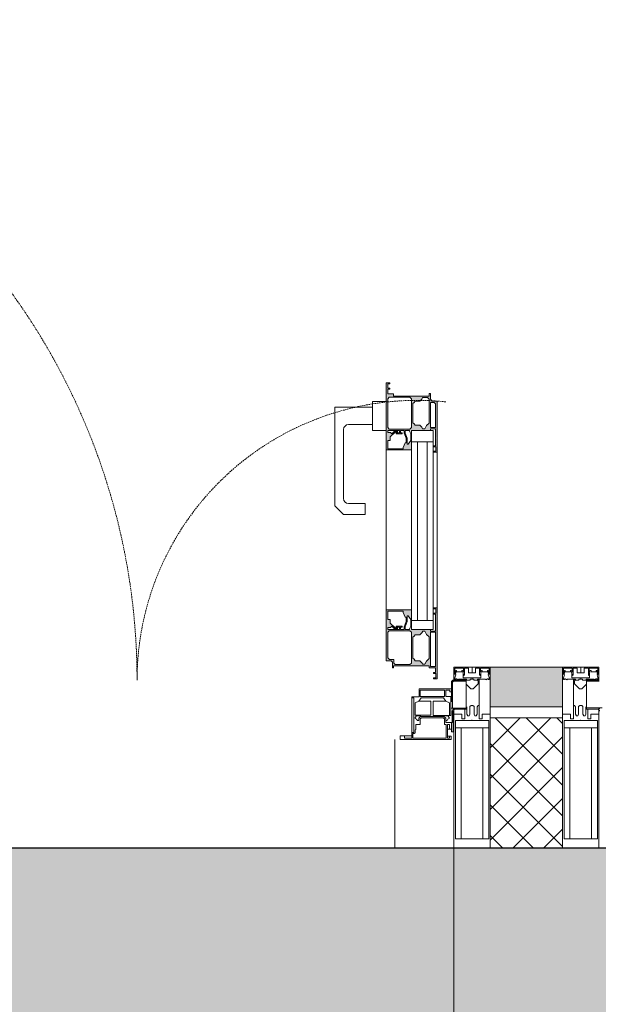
# Model space of a CAD drawing. Header units: millimetres. Extents: x 42571 to 146629, y -34435 to 73146.
# Tile 59 of 93: x 59763 to 60561, y -230 to 1129. Entities that reach past the tile are written whole.
import ezdxf

# ---------------------------------------------------------------- set-up
doc = ezdxf.new("R2010")
doc.units = ezdxf.units.MM
doc.linetypes.add('-D1-02х01', pattern=[3, 2, -1])
doc.layers.get('Defpoints').update_dxf_attribs({"color": 31})
for name, color, linetype, lineweight in [('0_S_Black_02', 7, 'Continuous', 5), ('_0', 7, 'Continuous', 13), ('Opening Swing', 7, '-D1-02х01', 5), ('Panel', 7, 'Continuous', 5), ('Импосты витража', 7, 'Continuous', 5), ('Общие ребра', 7, 'Continuous', 5), ('Основа _2_', 7, 'Continuous', 5), ('Отделка 2 _5_', 7, 'Continuous', 5), ('Панели витража', 7, 'Continuous', 5), ('Перекрытия', 7, 'Continuous', 5), ('Стены', 7, 'Continuous', 5), ('Термическая_воздушная прослойка _3_', 7, 'Continuous', 5), ('Элементы узлов', 7, 'Continuous', 5)]:
    doc.layers.add(name, color=color, linetype=linetype, lineweight=lineweight)

# ---------------------------------------------------------------- blocks, each defined once
blk = doc.blocks.new('A_PAN_DOR_Структурные - EXT_1_Single_Без СКУД_90гр-8104653-50_AS_Plan_L01_Маркировочный - зависимый 4')
at = {"layer": 'Panel'}
for p, q in [((-617, -18), (-599.5, -18)), ((-617, -58), (-617, -18)), ((-617, -19.5), (-599.5, -19.5)), ((-617, -56.5), (-595.5, -56.5)), ((-602, -58), (-617, -58)), ((-598.8, -57.8), (-602, -56.5))]:
    blk.add_line(p, q, dxfattribs=at)
blk.add_arc((-602, -61), 3, 360, 90, dxfattribs=at)
blk = doc.blocks.new('Rectangular Mullion - 50Wx250H-2623690-50_AS_Plan_L01_Маркировочный - зависимый 4')
at = {"layer": 'Элементы узлов'}
for p, q in [((-25, 65.2), (-25, 250)), ((-25, 250), (0, 250)), ((25, 250), (0, 250)), ((25, 65.2), (25, 250)), ((-23, 237.3), (0, 237.3)), ((-23, 237.3), (-23, 73.6)), ((-14.9, 84), (-14.9, 237.3)), ((23, 237.3), (0, 237.3)), ((14.9, 84), (14.9, 237.3)), ((23, 237.3), (23, 73.6)), ((0, 84), (-23, 84)), ((0, 84), (23, 84)), ((-0.5, 73.6), (-23, 73.6)), ((-14, 71.3), (-14, 65.2)), ((-10, 71.3), (-14, 71.3)), ((-10, 58), (-10, 71.3)), ((0.5, 73.6), (23, 73.6)), ((10, 71.3), (14, 71.3)), ((10, 53), (10, 71.3)), ((14, 71.3), (14, 65.2)), ((-14, 65.2), (-25, 65.2)), ((-7, 65.2), (-5.9, 67.3)), ((-7, 65.2), (-7, 54.7)), ((-4.1, 67.3), (-5.9, 67.3)), ((-4.1, 67.3), (-2.9, 65.1)), ((-2.9, 65.1), (-2.9, 54.6)), ((-1.3, 53), (-2.9, 54.6)), ((1.3, 53), (2.9, 54.6)), ((4.1, 67.3), (2.9, 65.1)), ((2.9, 65.1), (2.9, 54.6)), ((4.1, 67.3), (5.9, 67.3)), ((7, 65.2), (5.9, 67.3)), ((7, 65.2), (7, 54.7)), ((8.7, 53), (7, 54.7)), ((14, 65.2), (25, 65.2)), ((0, 53), (-1.3, 53)), ((0, 53), (1.3, 53)), ((8.7, 53), (10, 53)), ((10, 53), (10, 17)), ((-8, 23.5), (-1.5, 30)), ((-1.5, 30), (0, 30)), ((1.5, 30), (0, 30)), ((8.5, 23), (1.5, 30)), ((-23.8, 14.6), (-25, 14.2)), ((-25, 0), (-25, 14.2)), ((-22.3, 17), (-23.8, 17)), ((-23.8, 17), (-23.8, 14.6)), ((-22.5, 10.6), (-23.8, 14.6)), ((-22.3, 17), (-22.3, 16)), ((-22.3, 16), (-21.3, 16)), ((-19, 17.6), (-21.3, 16)), ((-18.4, 16.6), (-19, 17.6)), ((-7.4, 16.6), (-18.4, 16.6)), ((-12.2, 9), (-12.2, 14.8)), ((-12.2, 14.8), (0, 14.8)), ((-10, 17), (-7.5, 17)), ((-7.5, 17), (-7.5, 18.5)), ((-7.4, 18), (-7.4, 16.6)), ((-2.6, 18), (-7.4, 18)), ((-2.6, 18), (-2.6, 16.8)), ((-2.6, 16.8), (0, 16.8)), ((2.6, 16.8), (0, 16.8)), ((0, 14.8), (0, 16.8)), ((0, 14.8), (0, 16.8)), ((12.2, 14.8), (0, 14.8)), ((2.6, 18), (2.6, 16.8)), ((2.6, 18), (7.4, 18)), ((7.4, 18), (7.4, 16.6)), ((7.4, 16.6), (18.4, 16.6)), ((7.5, 18.5), (8.5, 18.5)), ((7.5, 17), (7.5, 18.5)), ((10, 17), (7.5, 17)), ((8.5, 18.5), (8.5, 23)), ((12.2, 9), (12.2, 14.8)), ((18.4, 16.6), (19, 17.6)), ((19, 17.6), (21.3, 16)), ((22.3, 16), (21.3, 16)), ((22.3, 17), (22.3, 16)), ((22.3, 17), (23.8, 17)), ((22.5, 10.6), (23.8, 14.6)), ((23.8, 17), (23.8, 14.6)), ((23.8, 14.6), (25, 14.2)), ((25, 0), (25, 14.2)), ((-22.5, 10.6), (-23.7, 9.9)), ((-23.7, 1.3), (-23.7, 9.9)), ((-23.7, 1.3), (-11.8, 1.3)), ((-23.2, 10.2), (-22.5, 8)), ((-22.5, 8), (-22.5, 4.5)), ((-21.3, 4.5), (-22.5, 4.5)), ((-21.3, 4.5), (-21.3, 6.5)), ((-21.3, 6.5), (-14.2, 6.5)), ((-14.2, 6.5), (-14.2, 4.5)), ((-13.2, 4.5), (-14.2, 4.5)), ((-13.2, 4.5), (-12.2, 7.2)), ((-12.7, 7.6), (-11.3, 11.4)), ((-12.7, 7.6), (-11.8, 6.9)), ((-11.8, 1.3), (-11.8, 6.9)), ((-10.5, 11.2), (-11.3, 11.4)), ((-10.5, 1.5), (-10.5, 11.2)), ((-4.8, 1.5), (-10.5, 1.5)), ((0, 8), (-4.8, 8)), ((-4.8, 1.5), (-4.8, 8)), ((0, 0), (0, 8)), ((0, 8), (4.8, 8)), ((0, 0), (0, 8)), ((4.8, 1.5), (4.8, 8)), ((4.8, 1.5), (10.5, 1.5)), ((10.5, 11.2), (11.3, 11.4)), ((10.5, 1.5), (10.5, 11.2)), ((12.7, 7.6), (11.3, 11.4)), ((12.7, 7.6), (11.8, 6.9)), ((11.8, 1.3), (11.8, 6.9)), ((23.7, 1.3), (11.8, 1.3)), ((13.2, 4.5), (12.2, 7.2)), ((13.2, 4.5), (14.2, 4.5)), ((21.3, 6.5), (14.2, 6.5)), ((14.2, 6.5), (14.2, 4.5)), ((21.3, 4.5), (21.3, 6.5)), ((21.3, 4.5), (22.5, 4.5)), ((22.5, 10.6), (23.7, 9.9)), ((23.2, 10.2), (22.5, 8)), ((22.5, 8), (22.5, 4.5)), ((23.7, 1.3), (23.7, 9.9)), ((-25, 0), (0, 0)), ((25, 0), (0, 0))]:
    blk.add_line(p, q, dxfattribs=at)
for centre, start, end in [((-0.5, 73.1), 360, 90), ((0.5, 73.1), 90, 180)]:
    blk.add_arc(centre, 0.5, start, end, dxfattribs=at)
blk = doc.blocks.new('Rectangular Mullion - R_StandardFrame_50Wx250H-4765499-50_AS_Plan_L01_Маркировочный - зависимый 4')
at = {"layer": 'Импосты витража', "lineweight": 9}
for p, q in [((-25, -18), (-25, 0)), ((-25, 0), (25, 0)), ((25, 0), (25, -250)), ((-25, -250), (-25, -58.8)), ((25, -250), (-25, -250))]:
    blk.add_line(p, q, dxfattribs=at)
blk = doc.blocks.new('A_PAN_DOR_Структурные - EXT_3_Double_Витраж-8106948-50_AS_Plan_L01_Маркировочный - зависимый 4')
at = {"layer": 'Элементы узлов', "true_color": 0xebebeb}
h = blk.add_hatch(color=7, dxfattribs=at)
h.paths.add_polyline_path([(-632.9, -51.8), (-632.9, -55.7), (-635.5, -62.7), (-635.5, -70.9), (-634.1, -68.7), (-634.1, -62.7), (-631.4, -55.6), (-631.4, -51.8)])
h.paths.add_polyline_path([(-639.4, -50), (-641.4, -48), (-641.4, -5.6), (-639.4, -3.6), (-619, -3.6), (-617, -5.6), (-617, -10.6), (-609.8, -11.6), (-608.9, -12.6), (-608.9, -48), (-610.9, -50)])
h.paths.add_polyline_path([(-641.7, -51.8), (-632.9, -51.8), (-639.4, -50), (-624.8, -51.8), (-608.9, -51.8), (-608.9, -54.7), (-612.4, -54.7), (-614.2, -56.5), (-618, -52.8), (-618.8, -54), (-612, -60.7), (-612, -65.6), (-608.9, -65.6), (-608.9, -77.3), (-630.2, -77.3), (-630.2, -75.3), (-632.9, -68.7), (-636.9, -70.9), (-640.7, -65.5), (-640.7, -56.6), (-638.6, -52.9)])
h.paths.add_polyline_path([(-674.7, 1.2), (-674.7, -0.6), (-667.7, -0.6), (-667.7, -48), (-674.7, -48), (-674.7, -49.8), (-667.7, -49.8), (-667.7, -51.8), (-641.7, -51.8), (-641.7, -78.8), (-606.7, -78.8), (-606.7, -8.8), (-613.2, -8.8), (-615.2, -6.8), (-615.2, 1.2), (-616.5, -1.8), (-665.7, -1.8), (-665.7, 1.2)])
h.paths.add_polyline_path([(-671.7, 16.2), (-676.7, 16.2), (-675.2, 8.9), (-675.2, 14.9)])
h.paths.add_polyline_path([(-676.7, -81.8), (-671.2, -81.8), (-675.2, -80.5), (-674.7, -49.8)])
h.paths.add_polyline_path([(-676.7, 16.2), (-676.7, -81.8), (-674.7, -48), (-674.7, -0.6)])
h.paths.add_polyline_path([(-656.9, -4), (-652.9, -8.8), (-646.5, -8.8), (-643.2, -12.1), (-643.2, -41.4), (-646.5, -44.6), (-652.9, -44.6), (-656.9, -49.5), (-659.8, -49.5), (-662.3, -45.2), (-665.7, -41.7), (-665.6, -11.6), (-662.3, -8.2), (-659.8, -4)])
h.paths.add_polyline_path([(-620.3, -55), (-624.8, -55), (-628.4, -56.5), (-620.3, -56.5)])
h = blk.add_hatch(color=7, dxfattribs=at)
h.paths.add_polyline_path([(-671.2, -296.8), (-676.7, -296.8), (-674.7, -328.8), (-675.2, -298.1)])
h.paths.add_polyline_path([(-606.7, -392.2), (-608.7, -384.9), (-608.7, -390.9), (-611.7, -392.2)])
h.paths.add_polyline_path([(-635.5, -307.7), (-635.5, -315.9), (-632.9, -322.9), (-632.9, -326.8), (-631.4, -326.8), (-631.4, -322.9), (-634.1, -315.8), (-634.1, -309.8)])
h.paths.add_polyline_path([(-641.7, -326.8), (-638.6, -325.6), (-640.7, -322), (-640.7, -313), (-635.5, -307.7), (-632.9, -309.8), (-630.2, -301.3), (-608.9, -301.3), (-608.9, -313), (-612, -313), (-612, -317.8), (-618.8, -324.5), (-618, -325.8), (-614.2, -322), (-612.4, -323.9), (-608.9, -323.9), (-608.9, -326.8), (-624.8, -326.8), (-632.9, -326.8), (-638.6, -326.8)])
h.paths.add_polyline_path([(-674.7, -330.6), (-667.7, -330.6), (-667.7, -365.4), (-672.7, -365.4), (-674.7, -363.4)])
h.paths.add_polyline_path([(-676.7, -296.8), (-676.7, -367.2), (-670.2, -367.2), (-667.7, -369.7), (-667.7, -377.8), (-665.7, -377.8), (-665.7, -374.2), (-616.5, -374.2), (-616.5, -377.2), (-608.7, -377.2), (-608.7, -383.6), (-606.7, -392.2), (-606.7, -299.8), (-641.7, -299.8), (-641.7, -326.8), (-667.7, -326.8), (-667.7, -328.8), (-674.7, -329.7), (-674.8, -329.7)])
h.paths.add_polyline_path([(-620.3, -322), (-628.4, -322), (-624.8, -323.5), (-620.3, -323.5)])
h.paths.add_polyline_path([(-626.4, -326.8), (-631.4, -326.8), (-639.4, -328.6)])
h.paths.add_polyline_path([(-610.9, -328.6), (-608.9, -330.6), (-608.9, -370.4), (-610.9, -372.4), (-639.4, -372.4), (-641.4, -370.4), (-640.6, -329.7), (-639.4, -328.6)])
h.paths.add_polyline_path([(-656.9, -329.1), (-652.9, -333.9), (-646.5, -333.9), (-643.2, -337.2), (-643.2, -363.9), (-646.5, -367.2), (-652.9, -367.2), (-656.9, -372), (-663.7, -372), (-665.7, -370), (-665.7, -336.9), (-660.2, -329.7), (-659.8, -329.1)])
at = {"layer": 'Opening Swing'}
for centre, radius, start, end in [((-649, 18), 386.2, 264.0998, 0), ((649, 18), 911.8, 180, 272.4954)]:
    blk.add_arc(centre, radius, start, end, dxfattribs=at)
at = {"layer": 'Panel'}
for p, q in [((-626, 100), (-696, 100)), ((-696, 100), (-696, 95.5)), ((-696, 95.5), (-691, 95.5)), ((-694.1, 98), (-691, 98)), ((-694.1, 95.5), (-694.1, 98)), ((-691, 95.5), (-691, 98)), ((-691, 95.5), (-691, 85.5)), ((-643.5, 98), (-689.1, 98)), ((-689.1, 98), (-689.1, 79.2)), ((-643.5, 91.9), (-643.5, 98)), ((-642, 98), (-632, 98)), ((-642, 95), (-642, 98)), ((-632, 98), (-632, 95)), ((-626, 95), (-626, 100)), ((-696.5, 89.5), (-699, 89.5)), ((-699, 89.5), (-699, 61)), ((-696.5, 85.5), (-696.5, 89.5)), ((-696.5, 85.5), (-696.5, 76.5)), ((-691, 85.5), (-696.5, 85.5)), ((-694.1, 85.5), (-694.1, 79.3)), ((-691, 85.5), (-691, 79.3)), ((-647.3, 86), (-646.5, 86.8)), ((-647.3, 79.5), (-647.3, 86)), ((-646.5, 90.7), (-645.2, 91.9)), ((-646.5, 86.8), (-646.5, 90.7)), ((-645.2, 91.9), (-643.5, 91.9)), ((-644.8, 90.2), (-644.8, 42.5)), ((-644.8, 90.2), (-642, 90.2)), ((-642, 41), (-642, 95)), ((-642, 95), (-626, 95)), ((-688.7, 76.5), (-697.5, 76.5)), ((-697.5, 76.5), (-697.5, 61)), ((-691, 79.3), (-694.1, 79.3)), ((-691.7, 71.8), (-693.6, 70.9)), ((-693.6, 70.9), (-693.6, 69.4)), ((-693.6, 69.4), (-691.8, 67.5)), ((-690.5, 73.8), (-691.7, 71.8)), ((-688.7, 73.8), (-690.5, 73.8)), ((-689.1, 79.2), (-686.8, 79.2)), ((-688.7, 73.8), (-688.7, 76.5)), ((-688.7, 70.6), (-688.7, 73.8)), ((-686.2, 68.1), (-688.7, 70.6)), ((-686.8, 79.2), (-686.8, 71.6)), ((-685.1, 70), (-686.8, 71.6)), ((-681.6, 68.1), (-686.2, 68.1)), ((-685.1, 70), (-655.2, 70)), ((-681.6, 68.1), (-681.6, 66.7)), ((-654.1, 68.1), (-681.6, 68.1)), ((-655.2, 70), (-653.6, 71.6)), ((-654.1, 68.1), (-651.6, 70.6)), ((-654.1, 66.6), (-654.1, 68.1)), ((-647.3, 79.5), (-653.6, 79.5)), ((-653.6, 71.6), (-653.6, 79.5)), ((-651.6, 73.8), (-649.7, 73.8)), ((-651.6, 70.6), (-651.6, 73.8)), ((-649.7, 73.8), (-648.6, 71.8)), ((-648.6, 71.8), (-646.6, 70.9)), ((-646.6, 69.4), (-648.5, 67.5)), ((-646.6, 70.9), (-646.6, 69.4)), ((-702, 58), (-717, 58)), ((-717, 58), (-717, 18)), ((-717, 56.5), (-695.6, 56.5)), ((-698.8, 57.8), (-702, 56.5)), ((-698.8, 57.8), (-697.5, 61)), ((-698, 21), (-698, 56.5)), ((-695.6, 56.5), (-695.6, 66.7)), ((-681.6, 66.7), (-695.6, 66.7)), ((-695.6, 40.5), (-695.6, 56.5)), ((-693.8, 66.7), (-693.8, 49.5)), ((-691.8, 67.5), (-681.6, 67.5)), ((-681.6, 66.7), (-671.6, 66.7)), ((-671.6, 66.7), (-671.6, 47)), ((-668, 66.6), (-668, 47)), ((-646.6, 66.6), (-668, 66.6)), ((-648.5, 67.5), (-654.1, 67.5)), ((-646.6, 49.4), (-646.6, 66.6)), ((-698, 47.4), (-695.6, 47.4)), ((-696.5, 30), (-696.5, 47.4)), ((-693.8, 49.5), (-689, 47)), ((-689, 47), (-671.6, 47)), ((-689, 47), (-685.6, 42.5)), ((-687.1, 32), (-687.1, 40.8)), ((-687.1, 40.8), (-653.5, 40.8)), ((-685.6, 42.5), (-654.8, 42.5)), ((-668, 47), (-651.7, 47)), ((-654.8, 42.5), (-651.7, 47)), ((-653.5, 40.8), (-653.5, 32)), ((-652, 30), (-652, 41)), ((-652, 41), (-642, 41)), ((-651.7, 47), (-646.6, 49.4)), ((-644.8, 42.5), (-642, 42.5)), ((-694.2, 34.3), (-696.5, 34.3)), ((-696.5, 21), (-696.5, 30)), ((-696.5, 30), (-652, 30)), ((-695.6, 40.5), (-688.9, 40.5)), ((-694.2, 31.9), (-694.2, 34.3)), ((-688.9, 31.9), (-694.2, 31.9)), ((-688.9, 40.5), (-688.9, 31.9)), ((-653.5, 32), (-687.1, 32)), ((-717, 19.5), (-699.5, 19.5)), ((-717, 18), (-699.5, 18)), ((-699.5, 19.5), (-698, 21))]:
    blk.add_line(p, q, dxfattribs=at)
for centre, end in [((-702, 61), 0), ((-699.5, 21), 360)]:
    blk.add_arc(centre, 3, 270, end, dxfattribs=at)
at = {"layer": 'Элементы узлов'}
for p, q in [((-671.7, 16.2), (-676.7, 16.2)), ((-676.7, 16.2), (-676.7, -81.8)), ((-675.2, 8.9), (-675.2, 14.9)), ((-675.2, 14.9), (-671.7, 14.9)), ((-671.7, 14.9), (-671.7, 16.2)), ((-671.7, 8.9), (-675.2, 8.9)), ((-674.7, 1.2), (-674.7, 7.6)), ((-674.7, 7.6), (-671.7, 7.6)), ((-665.7, 1.2), (-674.7, 1.2)), ((-671.7, 7.6), (-671.7, 8.9)), ((-665.7, -1.8), (-665.7, 1.2)), ((-615.2, 1.2), (-616.5, 1.2)), ((-616.5, 1.2), (-616.5, -1.8)), ((-615.2, -6.8), (-615.2, 1.2)), ((-674.7, -48), (-674.7, -0.6)), ((-674.7, -0.6), (-667.7, -0.6)), ((-667.7, -0.6), (-667.7, -48)), ((-616.5, -1.8), (-665.7, -1.8)), ((-665.7, -11.8), (-662.3, -8.2)), ((-665.7, -41.7), (-665.7, -11.8)), ((-662.3, -8.2), (-659.8, -4)), ((-659.8, -4), (-656.9, -4)), ((-656.9, -4), (-655.7, -6)), ((-655.7, -6), (-652.9, -8.8)), ((-652.9, -8.8), (-646.5, -8.8)), ((-646.5, -8.8), (-645.1, -10.7)), ((-645.1, -10.7), (-643.2, -12.1)), ((-643.2, -12.1), (-643.2, -41.4)), ((-641.4, -5.6), (-639.4, -3.6)), ((-641.4, -48), (-641.4, -5.6)), ((-639.4, -3.6), (-619, -3.6)), ((-619, -3.6), (-617, -5.6)), ((-617, -5.6), (-617, -10.6)), ((-617, -10.6), (-610.9, -10.6)), ((-613.2, -8.8), (-615.2, -6.8)), ((-606.7, -8.8), (-613.2, -8.8)), ((-610.9, -10.6), (-608.9, -12.6)), ((-608.9, -12.6), (-608.9, -48)), ((-606.7, -78.8), (-606.7, -8.8)), ((-667.7, -48), (-674.7, -48)), ((-674.7, -73.1), (-674.7, -49.8)), ((-674.7, -49.8), (-667.7, -49.8)), ((-671.2, -51.8), (-671.2, -64.3)), ((-641.7, -51.8), (-671.2, -51.8)), ((-667.7, -49.8), (-667.7, -51.8)), ((-667.7, -51.8), (-641.7, -51.8)), ((-662.3, -45.2), (-665.7, -41.7)), ((-659.8, -49.5), (-662.3, -45.2)), ((-656.9, -49.5), (-659.8, -49.5)), ((-655.7, -47.4), (-656.9, -49.5)), ((-652.9, -44.6), (-655.7, -47.4)), ((-646.5, -44.6), (-652.9, -44.6)), ((-645.1, -42.7), (-646.5, -44.6)), ((-643.2, -41.4), (-645.1, -42.7)), ((-641.7, -64.3), (-641.7, -51.8)), ((-641.7, -51.8), (-641.7, -78.8)), ((-639.4, -50), (-641.4, -48)), ((-640.7, -56.6), (-638.6, -52.9)), ((-610.9, -50), (-639.4, -50)), ((-638.6, -52.9), (-638.6, -51.8)), ((-638.6, -51.8), (-632.9, -51.8)), ((-632.9, -51.8), (-632.9, -55.7)), ((-631.4, -55.6), (-631.4, -51.8)), ((-631.4, -51.8), (-626.4, -51.8)), ((-626.4, -51.8), (-626.4, -55)), ((-624.8, -51.8), (-608.9, -51.8)), ((-624.8, -55), (-624.8, -51.8)), ((-618, -52.8), (-622.2, -52.8)), ((-622.2, -52.8), (-622.2, -54)), ((-622.2, -54), (-618.8, -54)), ((-618.8, -54), (-612, -60.7)), ((-614.2, -56.5), (-618, -52.8)), ((-608.9, -48), (-610.9, -50)), ((-608.9, -51.8), (-608.9, -54.7)), ((-671.2, -64.3), (-671.2, -310.8)), ((-663.2, -64.3), (-671.2, -64.3)), ((-671.2, -64.3), (-671.2, -80.5)), ((-671.2, -64.3), (-641.7, -64.3)), ((-663.2, -310.8), (-663.2, -64.3)), ((-649.7, -64.3), (-649.7, -310.8)), ((-641.7, -64.3), (-649.7, -64.3)), ((-641.7, -310.8), (-641.7, -64.3)), ((-640.7, -65.5), (-640.7, -56.6)), ((-636.9, -70.9), (-640.7, -65.5)), ((-632.9, -55.7), (-635.5, -62.7)), ((-635.5, -62.7), (-635.5, -70.9)), ((-634.1, -62.7), (-631.4, -55.6)), ((-634.1, -68.7), (-634.1, -62.7)), ((-626.4, -55), (-628.4, -55)), ((-628.4, -55), (-628.4, -56.5)), ((-628.4, -56.5), (-620.3, -56.5)), ((-620.3, -55), (-624.8, -55)), ((-620.3, -56.5), (-620.3, -55)), ((-612.4, -54.7), (-614.2, -56.5)), ((-608.9, -54.7), (-612.4, -54.7)), ((-612, -60.7), (-612, -65.6)), ((-612, -65.6), (-608.9, -65.6)), ((-608.9, -65.6), (-608.9, -77.3)), ((-675.2, -80.5), (-675.2, -74.5)), ((-675.2, -74.5), (-671.2, -74.5)), ((-671.2, -80.5), (-675.2, -80.5)), ((-671.2, -73.1), (-674.7, -73.1)), ((-671.2, -74.5), (-671.2, -73.1)), ((-671.2, -81.8), (-671.2, -80.5)), ((-641.7, -78.8), (-641.7, -299.8)), ((-641.7, -78.8), (-606.7, -78.8)), ((-635.5, -70.9), (-636.9, -70.9)), ((-632.9, -68.7), (-634.1, -68.7)), ((-630.2, -75.3), (-632.9, -68.7)), ((-630.2, -77.3), (-630.2, -75.3)), ((-608.9, -77.3), (-630.2, -77.3)), ((-606.7, -299.8), (-606.7, -78.8)), ((-676.7, -81.8), (-676.7, -296.8)), ((-676.7, -81.8), (-671.2, -81.8)), ((-671.2, -296.8), (-671.2, -81.8)), ((-547.7, -210.8), (-577.7, -210.8)), ((-577.7, -210.8), (-577.7, -225.8)), ((-535.7, -222.8), (-547.7, -210.8)), ((-577.7, -225.8), (-554.7, -225.8)), ((-535.7, -358.8), (-535.7, -222.8)), ((-547.7, -232.8), (-547.7, -327.8)), ((-671.2, -296.8), (-676.7, -296.8)), ((-676.7, -296.8), (-676.7, -367.2)), ((-675.2, -304.1), (-675.2, -298.1)), ((-675.2, -298.1), (-671.2, -298.1)), ((-671.2, -296.8), (-671.2, -310.8)), ((-671.2, -298.1), (-671.2, -296.8)), ((-671.2, -304.1), (-675.2, -304.1)), ((-674.7, -328.8), (-674.7, -305.4)), ((-674.7, -305.4), (-671.2, -305.4)), ((-671.2, -305.4), (-671.2, -304.1)), ((-641.7, -310.8), (-671.2, -310.8)), ((-671.2, -310.8), (-671.2, -326.8)), ((-671.2, -310.8), (-663.2, -310.8)), ((-649.7, -310.8), (-641.7, -310.8)), ((-606.7, -299.8), (-641.7, -299.8)), ((-641.7, -299.8), (-641.7, -326.8)), ((-641.7, -326.8), (-641.7, -310.8)), ((-640.7, -313), (-636.9, -307.7)), ((-636.9, -307.7), (-635.5, -307.7)), ((-635.5, -307.7), (-635.5, -315.9)), ((-634.1, -315.8), (-634.1, -309.8)), ((-634.1, -309.8), (-632.9, -309.8)), ((-632.9, -309.8), (-630.2, -303.2)), ((-630.2, -303.2), (-630.2, -301.3)), ((-630.2, -301.3), (-608.9, -301.3)), ((-608.9, -301.3), (-608.9, -313)), ((-606.7, -392.2), (-606.7, -299.8)), ((-640.7, -322), (-640.7, -313)), ((-638.6, -325.6), (-640.7, -322)), ((-638.6, -326.8), (-638.6, -325.6)), ((-635.5, -315.9), (-632.9, -322.9)), ((-631.4, -322.9), (-634.1, -315.8)), ((-632.9, -322.9), (-632.9, -326.8)), ((-631.4, -326.8), (-631.4, -322.9)), ((-620.3, -322), (-628.4, -322)), ((-628.4, -322), (-628.4, -323.5)), ((-628.4, -323.5), (-626.4, -323.5)), ((-626.4, -323.5), (-626.4, -326.8)), ((-624.8, -326.8), (-624.8, -323.5)), ((-624.8, -323.5), (-620.3, -323.5)), ((-618.8, -324.5), (-622.2, -324.5)), ((-622.2, -324.5), (-622.2, -325.8)), ((-622.2, -325.8), (-618, -325.8)), ((-620.3, -323.5), (-620.3, -322)), ((-612, -317.8), (-618.8, -324.5)), ((-618, -325.8), (-614.2, -322)), ((-614.2, -322), (-612.4, -323.9)), ((-612.4, -323.9), (-608.9, -323.9)), ((-608.9, -313), (-612, -313)), ((-612, -313), (-612, -317.8)), ((-608.9, -323.9), (-608.9, -326.8)), ((-667.7, -328.8), (-674.7, -328.8)), ((-674.7, -363.4), (-674.7, -330.6)), ((-674.7, -330.6), (-667.7, -330.6)), ((-671.2, -326.8), (-641.7, -326.8)), ((-641.7, -326.8), (-667.7, -326.8)), ((-667.7, -326.8), (-667.7, -328.8)), ((-667.7, -330.6), (-667.7, -365.4)), ((-665.7, -336.9), (-662.3, -333.3)), ((-665.7, -370), (-665.7, -336.9)), ((-662.3, -333.3), (-659.8, -329.1)), ((-659.8, -329.1), (-656.9, -329.1)), ((-656.9, -329.1), (-655.7, -331.1)), ((-655.7, -331.1), (-652.9, -333.9)), ((-652.9, -333.9), (-646.5, -333.9)), ((-646.5, -333.9), (-645.1, -335.8)), ((-645.1, -335.8), (-643.2, -337.2)), ((-643.2, -337.2), (-643.2, -363.9)), ((-641.4, -330.6), (-639.4, -328.6)), ((-641.4, -370.4), (-641.4, -330.6)), ((-639.4, -328.6), (-610.9, -328.6)), ((-632.9, -326.8), (-638.6, -326.8)), ((-626.4, -326.8), (-631.4, -326.8)), ((-608.9, -326.8), (-624.8, -326.8)), ((-610.9, -328.6), (-608.9, -330.6)), ((-608.9, -330.6), (-608.9, -370.4)), ((-587.7, -326.8), (-606.7, -326.8)), ((-606.7, -326.8), (-606.7, -366.8)), ((-587.7, -334.8), (-587.7, -326.8)), ((-587.7, -334.8), (-587.7, -358.8)), ((-554.7, -334.8), (-587.7, -334.8)), ((-672.7, -365.4), (-674.7, -363.4)), ((-667.7, -365.4), (-672.7, -365.4)), ((-645.1, -365.3), (-646.5, -367.2)), ((-643.2, -363.9), (-645.1, -365.3)), ((-606.7, -366.8), (-587.7, -366.8)), ((-587.7, -366.8), (-587.7, -358.8)), ((-587.7, -358.8), (-535.7, -358.8)), ((-676.7, -367.2), (-670.2, -367.2)), ((-670.2, -367.2), (-667.7, -369.7)), ((-667.7, -369.7), (-667.7, -377.8)), ((-667.7, -377.8), (-665.7, -377.8)), ((-663.7, -372), (-665.7, -370)), ((-665.7, -377.8), (-665.7, -374.2)), ((-665.7, -374.2), (-616.5, -374.2)), ((-656.9, -372), (-663.7, -372)), ((-655.7, -370), (-656.9, -372)), ((-652.9, -367.2), (-655.7, -370)), ((-646.5, -367.2), (-652.9, -367.2)), ((-639.4, -372.4), (-641.4, -370.4)), ((-610.9, -372.4), (-639.4, -372.4)), ((-616.5, -374.2), (-616.5, -377.2)), ((-616.5, -377.2), (-608.7, -377.2)), ((-608.9, -370.4), (-610.9, -372.4)), ((-608.7, -377.2), (-608.7, -383.6)), ((-608.7, -383.6), (-611.7, -383.6)), ((-611.7, -383.6), (-611.7, -384.9)), ((-611.7, -384.9), (-608.7, -384.9)), ((-608.7, -390.9), (-611.7, -390.9)), ((-611.7, -390.9), (-611.7, -392.2)), ((-611.7, -392.2), (-606.7, -392.2)), ((-608.7, -384.9), (-608.7, -390.9))]:
    blk.add_line(p, q, dxfattribs=at)
for centre, start, end in [((-554.7, -232.8), 0, 90), ((-554.7, -327.8), 270, 0)]:
    blk.add_arc(centre, 7, start, end, dxfattribs=at)
blk = doc.blocks.new('Rectangular Mullion - 50Wx250H-V10-50_AS_Plan_L01_Маркировочный - зависимый 4')
at = {"layer": 'Элементы узлов'}
for p, q in [((-25, 65.2), (-25, 250)), ((-25, 250), (0, 250)), ((25, 250), (0, 250)), ((25, 65.2), (25, 250)), ((-23, 237.3), (0, 237.3)), ((-23, 237.3), (-23, 73.6)), ((-14.9, 84), (-14.9, 237.3)), ((23, 237.3), (0, 237.3)), ((14.9, 84), (14.9, 237.3)), ((23, 237.3), (23, 73.6)), ((0, 84), (-23, 84)), ((0, 84), (23, 84)), ((-0.5, 73.6), (-23, 73.6)), ((-14, 71.3), (-14, 65.2)), ((-10, 71.3), (-14, 71.3)), ((-10, 53), (-10, 71.3)), ((0.5, 73.6), (23, 73.6)), ((10, 71.3), (14, 71.3)), ((10, 58), (10, 71.3)), ((14, 71.3), (14, 65.2)), ((-14, 65.2), (-25, 65.2)), ((-8.7, 53), (-7, 54.7)), ((-7, 65.2), (-5.9, 67.3)), ((-7, 65.2), (-7, 54.7)), ((-4.1, 67.3), (-5.9, 67.3)), ((-4.1, 67.3), (-2.9, 65.1)), ((-2.9, 65.1), (-2.9, 54.6)), ((-1.3, 53), (-2.9, 54.6)), ((1.3, 53), (2.9, 54.6)), ((4.1, 67.3), (2.9, 65.1)), ((2.9, 65.1), (2.9, 54.6)), ((4.1, 67.3), (5.9, 67.3)), ((7, 65.2), (5.9, 67.3)), ((7, 65.2), (7, 54.7)), ((14, 65.2), (25, 65.2)), ((-8.7, 53), (-10, 53)), ((-10, 53), (-10, 17)), ((0, 53), (-1.3, 53)), ((0, 53), (1.3, 53)), ((-8.5, 23), (-1.5, 30)), ((-1.5, 30), (0, 30)), ((1.5, 30), (0, 30)), ((8, 23.5), (1.5, 30)), ((-23.8, 14.6), (-25, 14.2)), ((-25, 0), (-25, 14.2)), ((-22.3, 17), (-23.8, 17)), ((-23.8, 17), (-23.8, 14.6)), ((-22.5, 10.6), (-23.8, 14.6)), ((-22.3, 17), (-22.3, 16)), ((-22.3, 16), (-21.3, 16)), ((-19, 17.6), (-21.3, 16)), ((-18.4, 16.6), (-19, 17.6)), ((-7.4, 16.6), (-18.4, 16.6)), ((-12.2, 9), (-12.2, 14.8)), ((-12.2, 14.8), (0, 14.8)), ((-10, 17), (-7.5, 17)), ((-8.5, 18.5), (-8.5, 23)), ((-7.5, 18.5), (-8.5, 18.5)), ((-7.5, 17), (-7.5, 18.5)), ((-7.4, 18), (-7.4, 16.6)), ((-2.6, 18), (-7.4, 18)), ((-2.6, 18), (-2.6, 16.8)), ((-2.6, 16.8), (0, 16.8)), ((2.6, 16.8), (0, 16.8)), ((0, 14.8), (0, 16.8)), ((0, 14.8), (0, 16.8)), ((12.2, 14.8), (0, 14.8)), ((2.6, 18), (2.6, 16.8)), ((2.6, 18), (7.4, 18)), ((7.4, 18), (7.4, 16.6)), ((7.4, 16.6), (18.4, 16.6)), ((7.5, 17), (7.5, 18.5)), ((10, 17), (7.5, 17)), ((12.2, 9), (12.2, 14.8)), ((18.4, 16.6), (19, 17.6)), ((19, 17.6), (21.3, 16)), ((22.3, 16), (21.3, 16)), ((22.3, 17), (22.3, 16)), ((22.3, 17), (23.8, 17)), ((22.5, 10.6), (23.8, 14.6)), ((23.8, 17), (23.8, 14.6)), ((23.8, 14.6), (25, 14.2)), ((25, 0), (25, 14.2)), ((-22.5, 10.6), (-23.7, 9.9)), ((-23.7, 1.3), (-23.7, 9.9)), ((-23.7, 1.3), (-11.8, 1.3)), ((-23.2, 10.2), (-22.5, 8)), ((-22.5, 8), (-22.5, 4.5)), ((-21.3, 4.5), (-22.5, 4.5)), ((-21.3, 4.5), (-21.3, 6.5)), ((-21.3, 6.5), (-14.2, 6.5)), ((-14.2, 6.5), (-14.2, 4.5)), ((-13.2, 4.5), (-14.2, 4.5)), ((-13.2, 4.5), (-12.2, 7.2)), ((-12.7, 7.6), (-11.3, 11.4)), ((-12.7, 7.6), (-11.8, 6.9)), ((-11.8, 1.3), (-11.8, 6.9)), ((-10.5, 11.2), (-11.3, 11.4)), ((-10.5, 1.5), (-10.5, 11.2)), ((-4.8, 1.5), (-10.5, 1.5)), ((0, 8), (-4.8, 8)), ((-4.8, 1.5), (-4.8, 8)), ((0, 0), (0, 8)), ((0, 8), (4.8, 8)), ((0, 0), (0, 8)), ((4.8, 1.5), (4.8, 8)), ((4.8, 1.5), (10.5, 1.5)), ((10.5, 11.2), (11.3, 11.4)), ((10.5, 1.5), (10.5, 11.2)), ((12.7, 7.6), (11.3, 11.4)), ((12.7, 7.6), (11.8, 6.9)), ((11.8, 1.3), (11.8, 6.9)), ((23.7, 1.3), (11.8, 1.3)), ((13.2, 4.5), (12.2, 7.2)), ((13.2, 4.5), (14.2, 4.5)), ((21.3, 6.5), (14.2, 6.5)), ((14.2, 6.5), (14.2, 4.5)), ((21.3, 4.5), (21.3, 6.5)), ((21.3, 4.5), (22.5, 4.5)), ((22.5, 10.6), (23.7, 9.9)), ((23.2, 10.2), (22.5, 8)), ((22.5, 8), (22.5, 4.5)), ((23.7, 1.3), (23.7, 9.9)), ((-25, 0), (0, 0)), ((25, 0), (0, 0))]:
    blk.add_line(p, q, dxfattribs=at)
for centre, start, end in [((-0.5, 73.1), 360, 90), ((0.5, 73.1), 90, 180)]:
    blk.add_arc(centre, 0.5, start, end, dxfattribs=at)
blk = doc.blocks.new('Rectangular Mullion - R_StandardFrame_50Wx250H-4765190-50_AS_Plan_L01_Маркировочный - зависимый 4')
at = {"layer": 'Импосты витража', "lineweight": 9}
for p, q in [((-25, -250), (-25, 0)), ((-25, 0), (25, 0)), ((25, 0), (25, -18)), ((25, -58.8), (25, -250)), ((25, -250), (-25, -250))]:
    blk.add_line(p, q, dxfattribs=at)
blk = doc.blocks.new('RST_AR_KMN_R22_SLB_FCD_rvt-1-50_AS_Plan_L01_Маркировочный - зависимый 4')
at = {"layer": 'Стены', "true_color": 0xeff9fa}
blk.add_hatch(color=7, dxfattribs=at).paths.add_polyline_path([(69178.7, 62323.4), (69278.7, 62323.4), (69278.7, 62378.4), (69178.7, 62378.4)])
at = {"layer": 'Стены'}
h = blk.add_hatch(dxfattribs=at)
h.set_pattern_fill('FP_13', color=256, style=0, pattern_type=2)
h.set_pattern_definition([(45, (0, 0), (-21.213203, 21.213203), []), (135, (0, 0), (-21.213203, -21.213203), [])])
h.paths.add_polyline_path([(69178.7, 62128.4), (69278.7, 62128.4), (69278.7, 62308.4), (69178.7, 62308.4), (69178.7, 62231)])
at = {"layer": 'Общие ребра'}
for p, q in [((69178.7, 62323.4), (69278.7, 62323.4)), ((69178.7, 62308.4), (69278.7, 62308.4))]:
    blk.add_line(p, q, dxfattribs=at)
at = {"layer": 'Отделка 2 _5_'}
for p, q in [((69278.7, 62378.4), (69178.7, 62378.4)), ((69178.7, 62378.4), (69178.7, 62323.4)), ((69278.7, 62323.4), (69278.7, 62378.4))]:
    blk.add_line(p, q, dxfattribs=at)
at = {"layer": 'Термическая_воздушная прослойка _3_'}
for p, q in [((69178.7, 62323.4), (69178.7, 62308.4)), ((69278.7, 62308.4), (69278.7, 62323.4)), ((69178.7, 62308.4), (69178.7, 62128.4)), ((69278.7, 62128.4), (69278.7, 62308.4)), ((69178.7, 62128.4), (69278.7, 62128.4))]:
    blk.add_line(p, q, dxfattribs=at)
at = {"layer": 'Импосты витража', "lineweight": 5, "rotation": 180.0018084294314}
for name, p in [('Rectangular Mullion - 50Wx250H-V10-50_AS_Plan_L01_Маркировочный - зависимый 4', (69153.7, 62378.4)), ('Rectangular Mullion - 50Wx250H-2623690-50_AS_Plan_L01_Маркировочный - зависимый 4', (69303.7, 62378.4))]:
    blk.add_blockref(name, p, dxfattribs=at)
at = {"layer": 'Импосты витража', "lineweight": 5, "extrusion": (0, 0, -1), "rotation": 359.9981915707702}
for name, p in [('Rectangular Mullion - R_StandardFrame_50Wx250H-4765190-50_AS_Plan_L01_Маркировочный - зависимый 4', (-69153.7, 62378.4)), ('Rectangular Mullion - R_StandardFrame_50Wx250H-4765499-50_AS_Plan_L01_Маркировочный - зависимый 4', (-69303.7, 62378.4))]:
    blk.add_blockref(name, p, dxfattribs=at)
at = {"layer": 'Панели витража', "lineweight": 5}
for name, p, rotation in [('A_PAN_DOR_Структурные - EXT_1_Single_Без СКУД_90гр-8104653-50_AS_Plan_L01_Маркировочный - зависимый 4', (69928.7, 62378.5), 0.001808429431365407), ('A_PAN_DOR_Структурные - EXT_3_Double_Витраж-8106948-50_AS_Plan_L01_Маркировочный - зависимый 4', (68428.7, 62378.4), 180.0018084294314)]:
    blk.add_blockref(name, p, dxfattribs=dict(at, rotation=rotation))
blk = doc.blocks.new('A$Cdea34fad')
at = {"layer": 'Стены'}
h = blk.add_hatch(dxfattribs=at)
h.set_pattern_fill('FP_6', color=256, style=0, pattern_type=2)
h.set_pattern_definition([(45, (-51337.11, -26686.75), (-75.43415, 75.43415), [106.68, -17.78, 3.556, -17.78]), (45, (-51337.11, -26611.36), (-75.43415, 75.43415), []), (50, (-51337.11, -26686.75), (127.52922, -11.15758), [13.335, -146.685]), (355, (-51337.11, -26686.75), (-24.66966, 133.74002), [10.668, -117.348]), (100.451, (-51326.49, -26687.68), (102.85973, 122.58178), [11.333, -124.663]), (46.184, (-51337.11, -26651.19), (189.75516, -29.43036), [20.002, -220.027]), (96.636, (-51321.3, -26653.64), (166.1822, 173.1996), [17, -186.995]), (351.184, (-51337.11, -26651.19), (166.18393, 173.19757), [16.002, -176.022]), (21, (-51319.33, -26660.08), (106.13027, -71.58603), [13.335, -146.685]), (326, (-51319.33, -26660.08), (43.26188, 128.93175), [10.668, -117.348]), (71.451, (-51310.49, -26666.04), (149.39198, 57.34505), [11.333, -124.663]), (37.5, (-51337.114, -26686.746), (2.162228, 59.188357), [3.353, -112.573, 3.353, -115.773, -117.793]), (37.5, (-51337.114, -26686.746), (2.162228, 59.188357), [-235.052, 3.353, -114.44]), (7.5, (-51337.114, -26686.746), (46.773857, 70.126152), [3.353, -64.567, 3.353, -109.906, -44.894]), (7.5, (-51337.114, -26686.746), (46.773857, 70.126152), [-181.178, 3.353, -41.542]), (327.5, (-51376.763, -26686.746), (94.913671, -4.010093), [3.353, -41.097, 3.353, -135.331, -184.023]), (327.5, (-51376.763, -26686.746), (94.913671, -4.010093), [-183.134, 3.353, -180.67]), (317.5, (-51394.54, -26686.75), (103.69057, 17.79882), [3.353, -54.432, 3.353, -88.748, -130.683]), (317.5, (-51394.54, -26686.75), (103.69057, 17.79882), [-149.885, 3.353, -127.33])])
h.paths.add_polyline_path([(17791.6, 32211.6), (17991.6, 32211.6), (17990.8, 35441.6), (17791.6, 35441.6), (17791.6, 33477)])
at = {"layer": '0_S_Black_02'}
blk.add_line((17709.9, 35591.6), (17709.9, 35441.6), dxfattribs=at)
at = {"layer": 'Основа _2_', "lineweight": 9}
for p, q in [((17990.8, 35441.6), (17791.6, 35441.6)), ((17791.6, 35441.6), (17791.6, 35041.6))]:
    blk.add_line(p, q, dxfattribs=at)
at = {"layer": 'Перекрытия'}
for p, q in [((15304.4, 35441.6), (17990.8, 35441.6)), ((16391.6, 35441.6), (17791.6, 35441.6)), ((17791.6, 35441.6), (16391.6, 35441.6)), ((17791.6, 35441.6), (17791.6, 33711.6)), ((17791.6, 33711.6), (17791.6, 35441.6))]:
    blk.add_line(p, q, dxfattribs=at)
at = {"layer": 'Стены'}
for p, q in [((17990.8, 35441.6), (15304.4, 35441.6)), ((15304.4, 35441.6), (17990.8, 35441.6))]:
    blk.add_line(p, q, dxfattribs=at)
at = {"layer": 'Термическая_воздушная прослойка _3_'}
for p, q in [((17772, 35442.4), (16411.2, 35442.4)), ((16411.2, 35441.6), (17772, 35441.6)), ((17772, 35441.6), (17772, 35442.4))]:
    blk.add_line(p, q, dxfattribs=at)
at = {"lineweight": 5}
blk.add_blockref('RST_AR_KMN_R22_SLB_FCD_rvt-1-50_AS_Plan_L01_Маркировочный - зависимый 4', (-51337.1, -26686.7), dxfattribs=at)

msp = doc.modelspace()

# ---------------------------------------------------------------- hatches: boundary and pattern name
at = {"layer": '_0', "transparency": 33554534}
h = msp.add_hatch(color=252, dxfattribs=at)
h.dxf.hatch_style = 1
h.paths.add_polyline_path([(58967.1, -6264.4), (61762.1, -6264.4), (61762.1, -14.3), (58967.1, -14.3)])
h.paths.add_polyline_path([(62062.1, -6264.4), (62062.1, -4614.4), (63942.1, -4614.4), (63942.1, -5544.4), (63522.1, -5544.4), (63522.1, -6264.4)])

# ---------------------------------------------------------------- linework, layer by layer
at = {"layer": 'Defpoints', "linetype": 'ByBlock'}
msp.add_lwpolyline([(58967.1, -6264.4), (61762.1, -6264.4), (61762.1, -14.3), (58967.1, -14.3)], close=True, dxfattribs=at)

# ---------------------------------------------------------------- block references
at = {"layer": 'Стены', "linetype": 'ByBlock'}
msp.add_blockref('A$Cdea34fad', (42570.5, -35456), dxfattribs=at)

doc.saveas('drawing.dxf')
